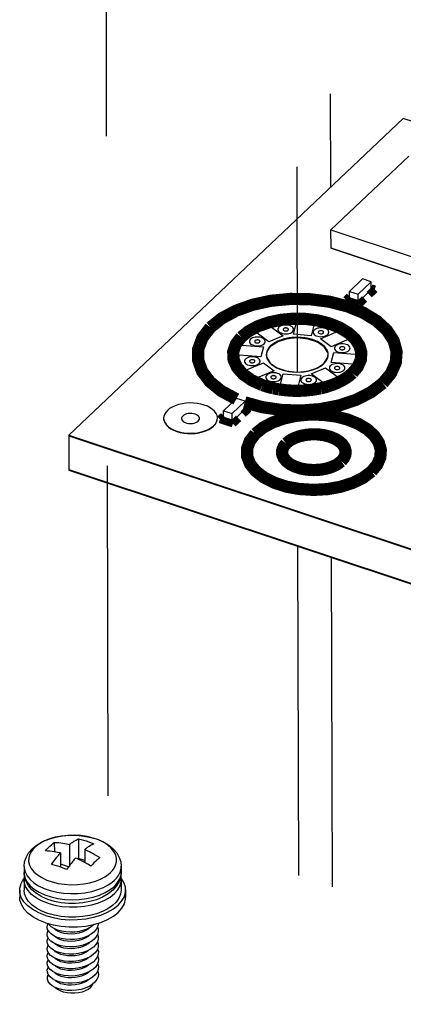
# Model space of a CAD drawing. Extents: x 0 to 1189, y 0 to 841.
# Tile 195 of 256: x 557.81 to 565.41, y 394.56 to 414.09. Entities that reach past the tile are written whole.
import ezdxf

# ---------------------------------------------------------------- set-up
doc = ezdxf.new("R2010")
doc.units = 0
doc.header["$LTSCALE"] = 65.395
doc.linetypes.add('DASHED', pattern=[0.2, 0.1, -0.1])
doc.layers.get('0').update_dxf_attribs({"linetype": 'CONTINUOUS'})
for name, color, linetype in [('02___PRT_ALL_AXES', 7, 'CONTINUOUS'), ('03_ALL_AXES', 7, 'CONTINUOUS'), ('09_ALL_ROUNDS', 7, 'CONTINUOUS'), ('20_ALL_FEATURES', 7, 'CONTINUOUS'), ('ECAD_CC0402', 7, 'CONTINUOUS'), ('ECAD_FIDBRD_40C120SM', 7, 'CONTINUOUS'), ('ECAD_FUSE_6D6_2SP_7D34W5D1', 7, 'CONTINUOUS')]:
    doc.layers.add(name, color=color, linetype=linetype)

msp = doc.modelspace()

# ---------------------------------------------------------------- linework, layer by layer
at = {"color": 7, "linetype": 'DASHED'}
for p, q in [((559.486, 431.398), (559.628, 365.876)), ((563.94, 425.699), (563.972, 410.766)), ((563.276, 424.249), (563.313, 407.101)), ((563.321, 403.657), (563.394, 369.845)), ((563.988, 403.435), (564.061, 369.917))]:
    msp.add_line(p, q, dxfattribs=at)
at = {"color": 4, "linetype": 'Continuous'}
for p, q in [((565.41, 412.129), (558.784, 405.849)), ((566.235, 411.855), (565.41, 412.129)), ((558.784, 405.849), (625.272, 383.728)), ((558.789, 405.843), (558.784, 405.837)), ((558.784, 405.837), (625.272, 383.716)), ((558.785, 405.166), (625.273, 383.045)), ((558.785, 405.154), (558.791, 405.16)), ((558.785, 405.154), (625.274, 383.033))]:
    msp.add_line(p, q, dxfattribs=at)
at = {"color": 3, "linetype": 'Continuous'}
for p, q in [((565.591, 409.022), (563.986, 409.556)), ((564.778, 408.731), (564.681, 408.639)), ((564.519, 408.485), (564.351, 408.541)), ((564.615, 408.577), (564.519, 408.485)), ((562.28, 406.363), (562.183, 406.272)), ((562.021, 406.118), (561.853, 406.174)), ((562.117, 406.209), (562.021, 406.118))]:
    msp.add_line(p, q, dxfattribs=at)
at = {"color": 7, "linetype": 'Continuous'}
for p, q in [((562.44, 407.933), (562.725, 408.053)), ((562.725, 408.053), (563.034, 407.821)), ((563.238, 407.85), (563.312, 408.138)), ((563.312, 408.138), (563.664, 408.109)), ((563.664, 408.109), (563.59, 407.822)), ((562.749, 407.701), (562.44, 407.933)), ((563.59, 407.822), (563.238, 407.85)), ((563.771, 407.762), (564.184, 407.936)), ((564.184, 407.936), (564.397, 407.776)), ((563.034, 407.821), (562.749, 407.701)), ((563.984, 407.602), (563.771, 407.762)), ((564.397, 407.776), (563.984, 407.602)), ((562.079, 407.442), (562.13, 407.64)), ((562.13, 407.64), (562.641, 407.599)), ((562.641, 407.599), (562.59, 407.401)), ((563.985, 407.289), (564.035, 407.487)), ((564.035, 407.487), (564.546, 407.446)), ((562.59, 407.401), (562.079, 407.442)), ((562.228, 407.112), (562.641, 407.286)), ((562.641, 407.286), (562.854, 407.126)), ((562.703, 407.409), (562.706, 407.393)), ((563.825, 407.255), (563.834, 407.263)), ((563.834, 407.263), (563.84, 407.269)), ((564.495, 407.248), (563.985, 407.289)), ((564.546, 407.446), (564.495, 407.248)), ((562.441, 406.952), (562.228, 407.112)), ((562.854, 407.126), (562.441, 406.952)), ((563.592, 407.067), (563.876, 407.187)), ((563.876, 407.187), (564.185, 406.955)), ((562.961, 406.779), (563.035, 407.066)), ((563.035, 407.066), (563.387, 407.038)), ((563.387, 407.038), (563.313, 406.751)), ((563.9, 406.835), (563.592, 407.067)), ((564.185, 406.955), (563.9, 406.835)), ((563.313, 406.751), (562.961, 406.779)), ((558.784, 405.849), (558.785, 405.154))]:
    msp.add_line(p, q, dxfattribs=at)
at = {"color": 2, "linetype": 'Continuous'}
for p, q in [((563.826, 407.257), (563.834, 407.264)), ((563.834, 407.264), (563.839, 407.269)), ((562.791, 407.263), (562.805, 407.25)), ((563.811, 407.245), (563.826, 407.257))]:
    msp.add_line(p, q, dxfattribs=at)
at = {"color": 7, "linetype": 'Continuous'}
for points, const_width in [([(564.851, 408.741), (564.777, 408.766)], 0.151), ([(565.009, 406.88), (565.172, 407.076), (565.266, 407.29), (565.282, 407.51), (565.223, 407.724), (565.088, 407.931), (564.883, 408.118), (564.621, 408.277), (564.303, 408.405), (563.946, 408.496), (563.571, 408.544), (563.179, 408.551), (562.793, 408.514), (562.433, 408.436), (562.101, 408.318), (561.817, 408.166), (561.593, 407.986)], 0.242), ([(564.35, 408.6), (564.277, 408.531)], 0.151), ([(564.739, 408.636), (564.851, 408.741)], 0.151), ([(564.277, 408.531), (564.537, 408.444)], 0.151), ([(564.537, 408.444), (564.649, 408.55)], 0.151), ([(564.407, 407.08), (564.512, 407.207), (564.573, 407.345), (564.583, 407.487), (564.545, 407.625), (564.458, 407.758), (564.325, 407.879), (564.156, 407.981), (563.951, 408.064), (563.721, 408.123), (563.479, 408.154), (563.227, 408.158), (562.977, 408.134), (562.745, 408.084), (562.531, 408.008), (562.348, 407.91), (562.203, 407.794)], 0.242), ([(561.593, 407.986), (561.434, 407.78), (561.351, 407.56), (561.349, 407.336), (561.428, 407.113), (561.584, 406.907), (561.811, 406.722), (562.105, 406.565)], 0.242), ([(562.203, 407.794), (562.096, 407.654), (562.044, 407.502), (562.051, 407.347), (562.117, 407.197), (562.238, 407.059), (562.41, 406.938), (562.624, 406.841)], 0.242), ([(563.919, 406.816), (564.014, 406.848), (564.108, 406.886), (564.194, 406.929), (564.271, 406.975), (564.343, 407.025), (564.407, 407.08)], 0.242), ([(562.272, 406.5), (562.617, 406.405), (562.996, 406.349), (563.387, 406.336), (563.775, 406.366), (564.145, 406.439), (564.482, 406.552), (564.773, 406.7), (565.009, 406.88)], 0.242), ([(562.624, 406.841), (562.635, 406.837), (562.65, 406.832), (562.666, 406.827), (562.681, 406.822), (562.693, 406.818), (562.71, 406.813)], 0.242), ([(562.71, 406.813), (562.73, 406.807), (562.75, 406.801), (562.77, 406.796), (562.794, 406.79), (562.814, 406.785), (562.837, 406.779)], 0.242), ([(562.837, 406.779), (562.854, 406.776), (562.875, 406.771), (562.891, 406.768), (562.912, 406.764), (562.929, 406.761), (562.951, 406.757)], 0.242), ([(562.951, 406.757), (563.085, 406.74), (563.226, 406.73), (563.363, 406.729), (563.505, 406.737), (563.64, 406.753), (563.777, 406.778)], 0.242), ([(563.777, 406.778), (563.797, 406.783), (563.822, 406.789), (563.846, 406.795), (563.87, 406.802), (563.894, 406.808), (563.919, 406.816)], 0.242), ([(561.853, 406.232), (561.78, 406.163)], 0.151), ([(562.241, 406.268), (562.353, 406.374)], 0.151), ([(562.353, 406.374), (562.28, 406.398)], 0.151), ([(564.786, 405.131), (564.896, 405.264), (564.959, 405.408), (564.97, 405.556), (564.93, 405.7), (564.839, 405.84), (564.701, 405.966), (564.524, 406.073), (564.31, 406.16), (564.069, 406.221), (563.816, 406.253), (563.552, 406.258), (563.292, 406.233), (563.049, 406.18), (562.826, 406.101), (562.634, 405.998), (562.483, 405.877)], 0.242), ([(561.78, 406.163), (562.039, 406.077)], 0.151), ([(562.039, 406.077), (562.151, 406.182)], 0.151), ([(562.483, 405.877), (562.374, 405.735), (562.318, 405.582), (562.32, 405.428), (562.379, 405.276), (562.491, 405.136), (562.654, 405.009), (562.857, 404.907), (563.098, 404.828), (563.357, 404.781), (563.634, 404.764), (563.91, 404.779), (564.171, 404.826), (564.413, 404.903), (564.619, 405.005), (564.786, 405.131)], 0.242), ([(564.185, 405.331), (564.237, 405.394), (564.267, 405.462), (564.272, 405.533), (564.253, 405.601), (564.21, 405.667), (564.144, 405.727), (564.061, 405.778), (563.959, 405.819), (563.845, 405.848), (563.725, 405.864), (563.6, 405.866), (563.476, 405.854), (563.361, 405.829), (563.255, 405.791), (563.164, 405.742), (563.092, 405.685)], 0.242), ([(563.092, 405.685), (563.041, 405.618), (563.014, 405.545), (563.015, 405.472), (563.043, 405.4), (563.096, 405.333), (563.174, 405.273), (563.27, 405.225), (563.384, 405.187), (563.507, 405.165), (563.638, 405.157), (563.769, 405.164), (563.893, 405.186), (564.008, 405.223), (564.105, 405.271), (564.185, 405.331)], 0.242)]:
    msp.add_lwpolyline(points, dxfattribs=dict(at, const_width=const_width))
at = {"color": 3, "linetype": 'Continuous'}
for points in [[(562.95, 407.988), (562.937, 407.971), (562.931, 407.954), (562.931, 407.936), (562.938, 407.918), (562.951, 407.901), (562.97, 407.887), (562.994, 407.875), (563.022, 407.865), (563.052, 407.86), (563.085, 407.858), (563.117, 407.86), (563.148, 407.865), (563.176, 407.874), (563.2, 407.886), (563.219, 407.901)], [(563.219, 407.901), (563.232, 407.916), (563.24, 407.933), (563.241, 407.951), (563.236, 407.967), (563.226, 407.984), (563.209, 407.998), (563.189, 408.011), (563.164, 408.021), (563.136, 408.028), (563.106, 408.032), (563.075, 408.033), (563.045, 408.03), (563.016, 408.023), (562.99, 408.014), (562.968, 408.002), (562.95, 407.988)], [(563.647, 407.932), (563.634, 407.916), (563.628, 407.898), (563.628, 407.88), (563.635, 407.862), (563.648, 407.846), (563.667, 407.831), (563.691, 407.819), (563.719, 407.81), (563.749, 407.804), (563.782, 407.802), (563.814, 407.804), (563.845, 407.809), (563.873, 407.818), (563.897, 407.83), (563.916, 407.845)], [(563.916, 407.845), (563.929, 407.861), (563.937, 407.878), (563.938, 407.895), (563.933, 407.912), (563.923, 407.928), (563.906, 407.943), (563.886, 407.955), (563.861, 407.965), (563.833, 407.973), (563.803, 407.976), (563.772, 407.977), (563.742, 407.974), (563.713, 407.968), (563.687, 407.959), (563.665, 407.947), (563.647, 407.932)], [(562.386, 407.75), (562.373, 407.733), (562.367, 407.716), (562.367, 407.698), (562.374, 407.68), (562.387, 407.663), (562.406, 407.649), (562.43, 407.637), (562.458, 407.627), (562.488, 407.622), (562.521, 407.62), (562.553, 407.622), (562.584, 407.627), (562.612, 407.636), (562.636, 407.648), (562.655, 407.663)], [(562.655, 407.663), (562.668, 407.678), (562.676, 407.695), (562.677, 407.713), (562.672, 407.729), (562.662, 407.746), (562.645, 407.76), (562.625, 407.773), (562.6, 407.783), (562.572, 407.79), (562.542, 407.794), (562.511, 407.795), (562.481, 407.792), (562.452, 407.786), (562.426, 407.776), (562.404, 407.764), (562.386, 407.75)], [(564.338, 407.529), (564.351, 407.544), (564.358, 407.561), (564.36, 407.578), (564.355, 407.595), (564.344, 407.611), (564.328, 407.626), (564.308, 407.639), (564.282, 407.649), (564.254, 407.656), (564.225, 407.66), (564.194, 407.66), (564.163, 407.657), (564.135, 407.651), (564.109, 407.642), (564.086, 407.63), (564.069, 407.616)], [(564.069, 407.616), (564.056, 407.599), (564.05, 407.581), (564.05, 407.563), (564.057, 407.545), (564.07, 407.529), (564.089, 407.514), (564.113, 407.502), (564.141, 407.493), (564.171, 407.488), (564.203, 407.486), (564.236, 407.487), (564.266, 407.493), (564.295, 407.502), (564.319, 407.514), (564.338, 407.529)], [(562.285, 407.358), (562.273, 407.341), (562.266, 407.323), (562.266, 407.305), (562.273, 407.288), (562.286, 407.271), (562.305, 407.256), (562.329, 407.244), (562.357, 407.235), (562.388, 407.23), (562.42, 407.228), (562.452, 407.23), (562.483, 407.235), (562.511, 407.244), (562.535, 407.256), (562.555, 407.271)], [(562.555, 407.271), (562.568, 407.286), (562.575, 407.303), (562.576, 407.32), (562.572, 407.337), (562.561, 407.354), (562.545, 407.368), (562.524, 407.381), (562.499, 407.391), (562.471, 407.398), (562.441, 407.402), (562.41, 407.402), (562.38, 407.4), (562.352, 407.393), (562.325, 407.384), (562.303, 407.372), (562.285, 407.358)], [(564.237, 407.136), (564.25, 407.152), (564.258, 407.169), (564.259, 407.186), (564.254, 407.203), (564.244, 407.219), (564.227, 407.234), (564.207, 407.247), (564.182, 407.257), (564.154, 407.264), (564.124, 407.268), (564.093, 407.268), (564.063, 407.265), (564.034, 407.259), (564.008, 407.25), (563.986, 407.238), (563.968, 407.224)], [(562.976, 406.954), (562.989, 406.97), (562.997, 406.987), (562.998, 407.004), (562.993, 407.021), (562.983, 407.037), (562.966, 407.052), (562.946, 407.064), (562.921, 407.074), (562.893, 407.082), (562.863, 407.085), (562.832, 407.086), (562.802, 407.083), (562.773, 407.077), (562.747, 407.068), (562.725, 407.056), (562.707, 407.041)], [(563.968, 407.224), (563.955, 407.207), (563.949, 407.189), (563.949, 407.171), (563.956, 407.153), (563.969, 407.137), (563.988, 407.122), (564.012, 407.11), (564.04, 407.101), (564.07, 407.095), (564.103, 407.093), (564.135, 407.095), (564.165, 407.101), (564.194, 407.11), (564.218, 407.122), (564.237, 407.136)], [(562.707, 407.041), (562.694, 407.025), (562.688, 407.007), (562.688, 406.989), (562.695, 406.971), (562.708, 406.955), (562.727, 406.94), (562.751, 406.928), (562.779, 406.919), (562.809, 406.913), (562.842, 406.911), (562.874, 406.913), (562.904, 406.918), (562.933, 406.927), (562.957, 406.939), (562.976, 406.954)], [(563.404, 406.986), (563.391, 406.969), (563.385, 406.951), (563.385, 406.933), (563.392, 406.915), (563.405, 406.899), (563.424, 406.884), (563.448, 406.872), (563.476, 406.863), (563.506, 406.858), (563.539, 406.856), (563.571, 406.857), (563.601, 406.863), (563.63, 406.872), (563.654, 406.884), (563.673, 406.899)], [(563.673, 406.899), (563.686, 406.914), (563.694, 406.931), (563.695, 406.948), (563.69, 406.965), (563.68, 406.981), (563.663, 406.996), (563.643, 407.009), (563.618, 407.019), (563.59, 407.026), (563.56, 407.03), (563.529, 407.03), (563.499, 407.027), (563.47, 407.021), (563.444, 407.012), (563.422, 407), (563.404, 406.986)], [(561.043, 406.228), (561.028, 406.209), (561.021, 406.189), (561.021, 406.168), (561.029, 406.148), (561.044, 406.129), (561.066, 406.112), (561.093, 406.099), (561.125, 406.088), (561.16, 406.082), (561.197, 406.08), (561.234, 406.082), (561.268, 406.088), (561.301, 406.098), (561.328, 406.112), (561.351, 406.129)], [(561.351, 406.129), (561.365, 406.146), (561.374, 406.166), (561.375, 406.185), (561.37, 406.205), (561.358, 406.223), (561.339, 406.24), (561.316, 406.255), (561.287, 406.266), (561.255, 406.274), (561.221, 406.279), (561.186, 406.279), (561.151, 406.276), (561.119, 406.269), (561.089, 406.258), (561.063, 406.245), (561.043, 406.228)]]:
    msp.add_lwpolyline(points, dxfattribs=at)
at = {"color": 7, "linetype": 'Continuous'}
for points in [[(563.039, 407.96), (563.035, 407.954), (563.033, 407.948), (563.033, 407.942), (563.035, 407.936), (563.04, 407.93), (563.046, 407.925), (563.054, 407.921), (563.064, 407.918), (563.074, 407.916), (563.085, 407.915), (563.096, 407.916), (563.107, 407.918), (563.117, 407.921), (563.125, 407.925), (563.132, 407.93)], [(563.132, 407.93), (563.136, 407.935), (563.138, 407.941), (563.139, 407.947), (563.137, 407.953), (563.134, 407.958), (563.128, 407.963), (563.121, 407.968), (563.112, 407.971), (563.103, 407.974), (563.093, 407.975), (563.082, 407.975), (563.072, 407.974), (563.062, 407.972), (563.053, 407.969), (563.045, 407.965), (563.039, 407.96)], [(563.736, 407.904), (563.732, 407.899), (563.73, 407.892), (563.73, 407.886), (563.732, 407.88), (563.737, 407.875), (563.743, 407.869), (563.751, 407.865), (563.761, 407.862), (563.771, 407.86), (563.782, 407.86), (563.793, 407.86), (563.804, 407.862), (563.814, 407.865), (563.822, 407.869), (563.829, 407.874)], [(563.829, 407.874), (563.833, 407.88), (563.835, 407.885), (563.836, 407.891), (563.834, 407.897), (563.831, 407.903), (563.825, 407.908), (563.818, 407.912), (563.809, 407.916), (563.8, 407.918), (563.79, 407.919), (563.779, 407.92), (563.769, 407.919), (563.759, 407.916), (563.75, 407.913), (563.742, 407.909), (563.736, 407.904)], [(562.475, 407.722), (562.471, 407.716), (562.469, 407.71), (562.469, 407.704), (562.471, 407.698), (562.475, 407.692), (562.482, 407.687), (562.49, 407.683), (562.5, 407.68), (562.51, 407.678), (562.521, 407.677), (562.532, 407.678), (562.543, 407.68), (562.553, 407.683), (562.561, 407.687), (562.567, 407.692)], [(562.567, 407.692), (562.572, 407.697), (562.574, 407.703), (562.575, 407.709), (562.573, 407.715), (562.57, 407.72), (562.564, 407.726), (562.557, 407.73), (562.548, 407.733), (562.539, 407.736), (562.529, 407.737), (562.518, 407.737), (562.508, 407.736), (562.498, 407.734), (562.489, 407.731), (562.481, 407.727), (562.475, 407.722)], [(563.904, 407.536), (563.862, 407.599), (563.798, 407.656), (563.714, 407.705), (563.617, 407.744), (563.507, 407.772), (563.389, 407.787), (563.269, 407.788), (563.149, 407.776), (563.037, 407.752), (562.936, 407.716), (562.848, 407.668), (562.778, 407.613)], [(563.896, 407.54), (563.844, 407.606), (563.769, 407.664), (563.673, 407.712), (563.56, 407.749), (563.438, 407.77), (563.311, 407.778), (563.181, 407.769), (563.059, 407.746), (562.949, 407.71), (562.854, 407.661), (562.778, 407.601)], [(562.778, 407.613), (562.749, 407.579), (562.726, 407.544), (562.71, 407.507), (562.701, 407.47), (562.7, 407.431), (562.703, 407.413)], [(563.911, 407.52), (563.91, 407.523), (563.909, 407.525), (563.908, 407.527), (563.907, 407.531), (563.906, 407.533), (563.904, 407.536)], [(563.926, 407.439), (563.926, 407.453), (563.925, 407.466), (563.923, 407.479), (563.92, 407.493), (563.916, 407.506), (563.911, 407.52)], [(564.158, 407.588), (564.154, 407.582), (564.151, 407.576), (564.151, 407.57), (564.154, 407.564), (564.158, 407.558), (564.165, 407.553), (564.173, 407.549), (564.183, 407.546), (564.193, 407.544), (564.204, 407.543), (564.215, 407.544), (564.226, 407.546), (564.235, 407.549), (564.244, 407.553), (564.25, 407.558)], [(564.25, 407.558), (564.255, 407.563), (564.257, 407.569), (564.258, 407.575), (564.256, 407.581), (564.252, 407.586), (564.247, 407.591), (564.24, 407.596), (564.231, 407.599), (564.221, 407.602), (564.211, 407.603), (564.201, 407.603), (564.19, 407.602), (564.181, 407.6), (564.172, 407.597), (564.164, 407.593), (564.158, 407.588)], [(562.374, 407.33), (562.37, 407.324), (562.368, 407.318), (562.368, 407.312), (562.37, 407.306), (562.375, 407.3), (562.381, 407.295), (562.389, 407.291), (562.399, 407.288), (562.409, 407.286), (562.421, 407.285), (562.432, 407.286), (562.442, 407.288), (562.452, 407.291), (562.46, 407.295), (562.467, 407.3)], [(562.467, 407.3), (562.471, 407.305), (562.474, 407.311), (562.474, 407.317), (562.473, 407.323), (562.469, 407.328), (562.463, 407.333), (562.456, 407.338), (562.448, 407.341), (562.438, 407.344), (562.428, 407.345), (562.417, 407.345), (562.407, 407.344), (562.397, 407.342), (562.388, 407.339), (562.38, 407.335), (562.374, 407.33)], [(562.706, 407.393), (562.707, 407.388), (562.709, 407.383), (562.71, 407.379), (562.712, 407.374), (562.714, 407.369), (562.716, 407.364)], [(562.716, 407.364), (562.721, 407.352), (562.727, 407.341), (562.734, 407.329), (562.741, 407.318), (562.749, 407.307), (562.758, 407.296)], [(562.758, 407.296), (562.764, 407.289), (562.769, 407.283), (562.776, 407.277), (562.783, 407.269), (562.79, 407.263), (562.798, 407.256)], [(563.84, 407.269), (563.843, 407.272), (563.847, 407.276), (563.852, 407.28), (563.856, 407.284), (563.86, 407.289), (563.863, 407.293)], [(563.863, 407.293), (563.871, 407.303), (563.879, 407.313), (563.886, 407.323), (563.893, 407.333), (563.899, 407.343), (563.904, 407.354)], [(563.904, 407.354), (563.907, 407.359), (563.909, 407.365), (563.912, 407.37), (563.914, 407.376), (563.916, 407.382), (563.918, 407.388)], [(563.918, 407.388), (563.92, 407.396), (563.922, 407.405), (563.923, 407.413), (563.925, 407.422), (563.925, 407.43), (563.926, 407.439)], [(562.798, 407.256), (562.8, 407.254), (562.802, 407.252), (562.805, 407.25), (562.808, 407.247), (562.811, 407.245), (562.814, 407.243)], [(562.814, 407.243), (562.904, 407.186), (563.015, 407.142), (563.141, 407.113), (563.276, 407.1), (563.413, 407.104), (563.542, 407.125), (563.664, 407.162)], [(563.664, 407.162), (563.695, 407.175), (563.724, 407.189), (563.752, 407.204), (563.778, 407.22), (563.802, 407.237), (563.825, 407.255)], [(564.057, 407.196), (564.053, 407.19), (564.051, 407.184), (564.051, 407.178), (564.053, 407.172), (564.057, 407.166), (564.064, 407.161), (564.072, 407.157), (564.082, 407.154), (564.092, 407.152), (564.103, 407.151), (564.114, 407.152), (564.125, 407.153), (564.135, 407.157), (564.143, 407.161), (564.149, 407.166)], [(564.149, 407.166), (564.154, 407.171), (564.156, 407.177), (564.157, 407.183), (564.155, 407.189), (564.152, 407.194), (564.146, 407.199), (564.139, 407.203), (564.13, 407.207), (564.121, 407.209), (564.111, 407.211), (564.1, 407.211), (564.09, 407.21), (564.08, 407.208), (564.071, 407.205), (564.063, 407.2), (564.057, 407.196)], [(562.796, 407.013), (562.792, 407.008), (562.789, 407.001), (562.79, 406.995), (562.792, 406.989), (562.796, 406.984), (562.803, 406.979), (562.811, 406.974), (562.821, 406.971), (562.831, 406.969), (562.842, 406.969), (562.853, 406.969), (562.864, 406.971), (562.873, 406.974), (562.882, 406.978), (562.888, 406.983)], [(562.888, 406.983), (562.893, 406.989), (562.895, 406.994), (562.896, 407), (562.894, 407.006), (562.891, 407.012), (562.885, 407.017), (562.878, 407.021), (562.869, 407.025), (562.86, 407.027), (562.85, 407.028), (562.839, 407.029), (562.829, 407.028), (562.819, 407.025), (562.81, 407.022), (562.802, 407.018), (562.796, 407.013)], [(563.493, 406.958), (563.489, 406.952), (563.486, 406.946), (563.487, 406.94), (563.489, 406.934), (563.493, 406.928), (563.5, 406.923), (563.508, 406.919), (563.518, 406.916), (563.528, 406.914), (563.539, 406.913), (563.55, 406.914), (563.561, 406.916), (563.57, 406.919), (563.579, 406.923), (563.585, 406.928)], [(563.585, 406.928), (563.59, 406.933), (563.592, 406.939), (563.593, 406.945), (563.591, 406.951), (563.588, 406.956), (563.582, 406.961), (563.575, 406.966), (563.566, 406.969), (563.557, 406.971), (563.547, 406.973), (563.536, 406.973), (563.526, 406.972), (563.516, 406.97), (563.507, 406.967), (563.499, 406.963), (563.493, 406.958)], [(564.817, 405.121), (564.93, 405.257), (564.995, 405.402), (565.007, 405.552), (564.967, 405.703), (564.876, 405.844), (564.738, 405.972), (564.559, 406.083), (564.341, 406.173), (564.099, 406.237), (563.84, 406.272), (563.574, 406.279), (563.305, 406.256), (563.054, 406.205), (562.826, 406.127), (562.628, 406.026), (562.467, 405.903)], [(562.467, 405.903), (562.354, 405.767), (562.29, 405.621), (562.277, 405.471), (562.318, 405.32), (562.408, 405.179), (562.546, 405.051), (562.725, 404.94), (562.944, 404.85), (563.185, 404.786), (563.444, 404.751), (563.711, 404.744), (563.979, 404.767), (564.23, 404.819), (564.459, 404.896), (564.656, 404.998), (564.817, 405.121)], [(564.177, 405.334), (564.229, 405.396), (564.258, 405.462), (564.264, 405.53), (564.245, 405.599), (564.204, 405.663), (564.141, 405.721), (564.06, 405.772), (563.96, 405.813), (563.85, 405.842), (563.732, 405.858), (563.611, 405.861), (563.489, 405.851), (563.375, 405.827), (563.27, 405.792), (563.181, 405.746), (563.107, 405.69)], [(564.12, 405.353), (564.166, 405.408), (564.192, 405.468), (564.197, 405.53), (564.18, 405.591), (564.142, 405.649), (564.084, 405.701), (564.011, 405.746), (563.921, 405.782), (563.821, 405.808), (563.715, 405.821), (563.605, 405.823), (563.496, 405.813), (563.395, 405.791), (563.301, 405.758), (563.221, 405.715), (563.158, 405.664)], [(563.107, 405.69), (563.056, 405.628), (563.026, 405.561), (563.021, 405.493), (563.039, 405.424), (563.08, 405.36), (563.143, 405.302), (563.225, 405.251), (563.324, 405.21), (563.434, 405.181), (563.552, 405.165), (563.673, 405.162), (563.796, 405.173), (563.91, 405.196), (564.014, 405.231), (564.104, 405.278), (564.177, 405.334)], [(563.158, 405.664), (563.113, 405.605), (563.089, 405.541), (563.09, 405.477), (563.114, 405.413), (563.161, 405.355), (563.23, 405.302), (563.314, 405.259), (563.415, 405.226), (563.523, 405.206), (563.639, 405.199), (563.754, 405.206), (563.863, 405.225), (563.964, 405.257), (564.05, 405.3), (564.12, 405.353)]]:
    msp.add_lwpolyline(points, dxfattribs=at)
at = {"color": 2, "linetype": 'Continuous'}
for points in [[(563.905, 407.533), (563.858, 407.602), (563.787, 407.663), (563.694, 407.714), (563.584, 407.753), (563.462, 407.778), (563.333, 407.788), (563.203, 407.783), (563.079, 407.762), (562.964, 407.727), (562.866, 407.679), (562.786, 407.619)], [(563.898, 407.536), (563.848, 407.601), (563.774, 407.66), (563.681, 407.708), (563.571, 407.745), (563.45, 407.769), (563.323, 407.777), (563.195, 407.77), (563.073, 407.749), (562.961, 407.714), (562.864, 407.667), (562.786, 407.608)], [(562.786, 407.619), (562.759, 407.591), (562.736, 407.56), (562.719, 407.529), (562.707, 407.496), (562.701, 407.462), (562.701, 407.429)], [(563.925, 407.433), (563.925, 407.449), (563.924, 407.466), (563.921, 407.483), (563.918, 407.499), (563.912, 407.516), (563.905, 407.533)], [(562.701, 407.429), (562.701, 407.425), (562.701, 407.421), (562.702, 407.417), (562.703, 407.413), (562.703, 407.409), (562.704, 407.404)], [(562.704, 407.404), (562.705, 407.402), (562.705, 407.399), (562.706, 407.397), (562.706, 407.395), (562.707, 407.391), (562.708, 407.388)], [(562.708, 407.388), (562.709, 407.384), (562.711, 407.379), (562.713, 407.374), (562.714, 407.37), (562.716, 407.365), (562.719, 407.359)], [(562.719, 407.359), (562.723, 407.35), (562.729, 407.339), (562.734, 407.33), (562.741, 407.32), (562.748, 407.31), (562.755, 407.3)], [(562.755, 407.3), (562.76, 407.295), (562.765, 407.289), (562.771, 407.282), (562.777, 407.276), (562.784, 407.27), (562.791, 407.263)], [(563.839, 407.269), (563.844, 407.273), (563.849, 407.278), (563.853, 407.283), (563.858, 407.288), (563.862, 407.292), (563.867, 407.298)], [(563.867, 407.298), (563.873, 407.306), (563.88, 407.315), (563.885, 407.322), (563.891, 407.332), (563.896, 407.339), (563.901, 407.349)], [(563.901, 407.349), (563.903, 407.354), (563.906, 407.359), (563.908, 407.364), (563.91, 407.369), (563.912, 407.375), (563.914, 407.381)], [(563.914, 407.381), (563.915, 407.383), (563.916, 407.385), (563.917, 407.388), (563.917, 407.39), (563.918, 407.393), (563.919, 407.396)], [(563.919, 407.396), (563.92, 407.402), (563.922, 407.408), (563.923, 407.414), (563.924, 407.42), (563.924, 407.427), (563.925, 407.433)], [(562.805, 407.25), (562.82, 407.239), (562.837, 407.226), (562.854, 407.215), (562.873, 407.204), (562.892, 407.193), (562.913, 407.183)], [(562.913, 407.183), (562.939, 407.171), (562.969, 407.159), (562.997, 407.148), (563.029, 407.138), (563.062, 407.13), (563.095, 407.122)], [(563.095, 407.122), (563.163, 407.11), (563.232, 407.103), (563.304, 407.1), (563.375, 407.102), (563.444, 407.108), (563.514, 407.119)], [(563.514, 407.119), (563.54, 407.125), (563.566, 407.131), (563.593, 407.138), (563.617, 407.146), (563.641, 407.154), (563.666, 407.163)], [(563.666, 407.163), (563.672, 407.166), (563.677, 407.168), (563.682, 407.17), (563.689, 407.173), (563.694, 407.175), (563.7, 407.178)], [(563.7, 407.178), (563.719, 407.187), (563.74, 407.198), (563.759, 407.209), (563.776, 407.22), (563.794, 407.232), (563.811, 407.245)]]:
    msp.add_lwpolyline(points, dxfattribs=at)
at = {"layer": '02___PRT_ALL_AXES', "color": 7, "linetype": 'Continuous'}
for p, q in [((563.925, 407.446), (563.917, 407.501)), ((562.7, 407.443), (562.708, 407.388)), ((562.708, 407.388), (562.778, 407.275)), ((562.778, 407.275), (562.913, 407.183)), ((563.7, 407.178), (563.839, 407.269)), ((563.839, 407.269), (563.914, 407.381)), ((563.914, 407.381), (563.925, 407.446)), ((562.913, 407.183), (563.096, 407.122)), ((563.096, 407.122), (563.305, 407.1)), ((563.305, 407.1), (563.515, 407.119)), ((563.515, 407.119), (563.7, 407.178))]:
    msp.add_line(p, q, dxfattribs=at)
for points in [[(563.917, 407.501), (563.847, 407.613), (563.712, 407.706), (563.529, 407.767), (563.32, 407.789), (563.11, 407.769), (562.925, 407.71), (562.786, 407.619)], [(563.917, 407.489), (563.847, 407.602), (563.712, 407.694), (563.529, 407.755), (563.32, 407.777), (563.11, 407.757), (562.925, 407.699), (562.786, 407.608)], [(562.786, 407.619), (562.711, 407.507), (562.7, 407.443)]]:
    msp.add_lwpolyline(points, dxfattribs=at)
at = {"layer": '03_ALL_AXES', "color": 7, "linetype": 'Continuous'}
for p, q in [((557.898, 397.297), (557.899, 397.177)), ((559.823, 397.301), (559.824, 397.181))]:
    msp.add_line(p, q, dxfattribs=at)
at = {"layer": '09_ALL_ROUNDS', "color": 7, "linetype": 'Continuous'}
for p, q in [((558.894, 397.916), (558.765, 397.913)), ((559.022, 397.908), (558.894, 397.916)), ((559.146, 397.89), (559.022, 397.908)), ((559.265, 397.861), (559.146, 397.89)), ((557.908, 397.088), (557.899, 397.177)), ((557.899, 397.177), (557.9, 397.144)), ((559.564, 397.137), (559.611, 397.176)), ((559.611, 397.176), (559.648, 397.215)), ((559.648, 397.215), (559.684, 397.265)), ((559.824, 397.181), (559.814, 397.09)), ((559.823, 397.301), (559.823, 397.301)), ((557.937, 397), (557.908, 397.088)), ((559.637, 396.98), (559.688, 397.024)), ((559.268, 396.689), (559.393, 396.729)), ((559.393, 396.729), (559.507, 396.778)), ((558.5, 396.604), (558.37, 396.643)), ((558.636, 396.577), (558.5, 396.604)), ((559.332, 396.637), (559.2, 396.599)), ((559.456, 396.689), (559.332, 396.637))]:
    msp.add_line(p, q, dxfattribs=at)
for points in [[(558.063, 397.651), (558.156, 397.726), (558.266, 397.789), (558.39, 397.841), (558.522, 397.879), (558.66, 397.904), (558.802, 397.916), (558.945, 397.915), (559.085, 397.901), (559.222, 397.874), (559.352, 397.835), (559.472, 397.783), (559.578, 397.719), (559.667, 397.645), (559.736, 397.564), (559.785, 397.478), (559.814, 397.39), (559.823, 397.301)], [(558.765, 397.913), (558.639, 397.9), (558.517, 397.876), (558.405, 397.843), (558.306, 397.804), (558.222, 397.759), (558.157, 397.714), (558.11, 397.675)], [(559.684, 397.265), (559.713, 397.322), (559.73, 397.386), (559.732, 397.455), (559.715, 397.526), (559.68, 397.596), (559.627, 397.662), (559.557, 397.722), (559.472, 397.776), (559.374, 397.823), (559.265, 397.861)], [(557.898, 397.297), (557.908, 397.388), (557.938, 397.478), (557.989, 397.567), (558.063, 397.651)], [(558.11, 397.675), (558.073, 397.636), (558.037, 397.587), (558.008, 397.529), (557.991, 397.465), (557.989, 397.396), (558.006, 397.325)], [(558.006, 397.325), (558.041, 397.255), (558.094, 397.19)], [(557.898, 397.297), (557.9, 397.267), (557.918, 397.188), (557.957, 397.111), (558.016, 397.039)], [(557.9, 397.144), (557.92, 397.064), (557.961, 396.986), (558.021, 396.913), (558.101, 396.845), (558.198, 396.786)], [(558.094, 397.19), (558.164, 397.129), (558.249, 397.075), (558.347, 397.028), (558.456, 396.99), (558.575, 396.962), (558.699, 396.943), (558.827, 396.935), (558.956, 396.938), (559.082, 396.951), (559.204, 396.975), (559.316, 397.008), (559.415, 397.047), (559.499, 397.092), (559.564, 397.137)], [(559.688, 397.024), (559.729, 397.067), (559.769, 397.121), (559.801, 397.185), (559.82, 397.256), (559.823, 397.301)], [(559.688, 396.903), (559.753, 396.976), (559.797, 397.053), (559.82, 397.133), (559.824, 397.181)], [(558.37, 396.643), (558.25, 396.695), (558.144, 396.759), (558.055, 396.833), (557.985, 396.914), (557.937, 397)], [(558.016, 397.039), (558.092, 396.972), (558.186, 396.912), (558.294, 396.861), (558.415, 396.819), (558.545, 396.787), (558.683, 396.767), (558.824, 396.758), (558.966, 396.761), (559.105, 396.776), (559.24, 396.802), (559.363, 396.838), (559.472, 396.882), (559.565, 396.931), (559.637, 396.98)], [(559.814, 397.09), (559.784, 396.999), (559.733, 396.911), (559.658, 396.826)], [(558.198, 396.786), (558.309, 396.735), (558.433, 396.693), (558.566, 396.663), (558.706, 396.644), (558.849, 396.638), (558.992, 396.643), (559.133, 396.66), (559.268, 396.689)], [(559.658, 396.826), (559.566, 396.752), (559.456, 396.689)], [(559.507, 396.778), (559.606, 396.837), (559.688, 396.903)], [(559.2, 396.599), (559.062, 396.574), (558.92, 396.562), (558.777, 396.563), (558.636, 396.577)]]:
    msp.add_lwpolyline(points, dxfattribs=at)
at = {"layer": '20_ALL_FEATURES', "color": 7, "linetype": 'Continuous'}
for p, q in [((558.498, 397.775), (558.499, 397.588)), ((558.799, 397.733), (558.8, 397.316)), ((558.978, 397.845), (558.979, 397.454)), ((558.62, 397.564), (558.621, 397.284)), ((559.1, 397.633), (559.101, 397.377)), ((558.781, 397.291), (558.621, 397.344)), ((558.979, 397.454), (558.968, 397.443)), ((559.1, 397.414), (558.979, 397.454)), ((557.899, 397.032), (557.899, 396.829)), ((559.824, 397.036), (559.824, 396.834)), ((557.812, 396.829), (557.812, 396.684)), ((559.912, 396.834), (559.912, 396.689)), ((558.326, 396.178), (558.473, 396.138)), ((559.121, 396.115), (559.277, 396.145)), ((558.393, 395.999), (558.366, 396.044)), ((559.283, 395.996), (559.225, 395.953)), ((559.327, 396.045), (559.283, 395.996)), ((559.356, 396.098), (559.327, 396.045)), ((559.356, 396.097), (559.368, 396.059)), ((559.368, 396.059), (559.37, 396.004)), ((558.365, 395.857), (558.378, 395.88)), ((559.278, 395.848), (559.219, 395.804)), ((559.321, 395.747), (559.274, 395.699)), ((559.324, 395.896), (559.278, 395.848)), ((559.27, 395.55), (559.209, 395.508)), ((559.274, 395.699), (559.214, 395.656)), ((559.318, 395.598), (559.27, 395.55)), ((559.351, 395.65), (559.318, 395.598)), ((559.369, 395.705), (559.351, 395.65)), ((558.534, 395.322), (558.47, 395.354)), ((559.209, 395.508), (559.136, 395.473)), ((559.265, 395.402), (559.203, 395.36)), ((559.315, 395.449), (559.265, 395.402)), ((559.368, 395.406), (559.347, 395.352)), ((558.526, 395.315), (558.501, 395.339)), ((558.573, 395.286), (558.526, 395.315)), ((558.608, 395.296), (558.534, 395.322)), ((559.311, 395.3), (559.261, 395.253)), ((559.347, 395.352), (559.311, 395.3)), ((559.308, 395.151), (559.256, 395.105)), ((558.517, 394.896), (558.457, 394.93))]:
    msp.add_line(p, q, dxfattribs=at)
for points in [[(558.32, 397.606), (558.349, 397.638), (558.379, 397.669), (558.409, 397.698)], [(558.409, 397.698), (558.439, 397.726), (558.469, 397.751), (558.498, 397.775)], [(558.498, 397.775), (558.544, 397.773), (558.588, 397.769), (558.63, 397.765), (558.67, 397.759), (558.707, 397.753), (558.741, 397.746), (558.772, 397.74), (558.799, 397.733)], [(558.799, 397.733), (558.813, 397.744), (558.827, 397.755), (558.841, 397.765), (558.855, 397.775), (558.87, 397.785), (558.887, 397.796), (558.906, 397.807), (558.928, 397.82), (558.952, 397.832), (558.978, 397.845)], [(558.978, 397.845), (559.028, 397.832), (559.078, 397.818), (559.128, 397.802), (559.179, 397.785), (559.229, 397.765), (559.279, 397.745)], [(559.279, 397.745), (559.253, 397.732), (559.228, 397.719), (559.207, 397.707), (559.188, 397.696), (559.171, 397.685), (559.156, 397.674), (559.141, 397.665), (559.128, 397.655), (559.114, 397.644), (559.1, 397.633)], [(558.62, 397.564), (558.593, 397.57), (558.562, 397.577), (558.528, 397.583), (558.491, 397.589), (558.452, 397.595), (558.41, 397.6), (558.366, 397.603), (558.32, 397.606)], [(558.442, 397.336), (558.468, 397.374), (558.492, 397.407), (558.514, 397.435), (558.533, 397.46), (558.549, 397.481), (558.565, 397.5), (558.579, 397.517), (558.593, 397.533), (558.606, 397.548), (558.62, 397.564)], [(559.1, 397.633), (559.127, 397.621), (559.158, 397.607), (559.192, 397.591), (559.23, 397.573), (559.269, 397.552), (559.31, 397.529), (559.355, 397.503), (559.401, 397.475)], [(558.642, 397.276), (558.592, 397.294), (558.542, 397.31), (558.492, 397.324), (558.442, 397.336)], [(558.893, 397.433), (558.88, 397.416), (558.865, 397.399), (558.85, 397.381), (558.833, 397.359), (558.814, 397.335), (558.793, 397.306), (558.768, 397.273), (558.742, 397.236)], [(558.921, 397.464), (558.907, 397.448), (558.893, 397.433)], [(559.051, 397.403), (559.013, 397.422), (558.979, 397.438), (558.948, 397.452), (558.921, 397.464)], [(559.133, 397.359), (559.091, 397.382), (559.051, 397.403)], [(559.222, 397.306), (559.177, 397.333), (559.133, 397.359)], [(559.312, 397.398), (559.282, 397.369), (559.252, 397.338), (559.222, 397.306)], [(559.401, 397.475), (559.371, 397.451), (559.341, 397.425), (559.312, 397.398)], [(558.742, 397.236), (558.692, 397.257), (558.642, 397.276)], [(557.812, 396.829), (557.814, 396.868), (557.838, 396.96), (557.886, 397.049), (557.901, 397.065)], [(557.899, 397.032), (557.901, 397.068), (557.908, 397.094)], [(558.37, 396.568), (558.246, 396.617), (558.138, 396.676), (558.048, 396.744), (557.977, 396.819), (557.929, 396.899), (557.903, 396.983), (557.899, 397.032)], [(559.242, 396.537), (559.375, 396.577), (559.496, 396.628), (559.602, 396.689), (559.689, 396.759), (559.755, 396.835), (559.8, 396.916), (559.822, 397), (559.824, 397.036)], [(559.824, 397.036), (559.82, 397.085), (559.815, 397.101)], [(559.912, 396.834), (559.907, 396.887), (559.879, 396.979), (559.826, 397.066), (559.821, 397.072)], [(558.325, 396.323), (558.191, 396.376), (558.073, 396.441), (557.974, 396.515), (557.897, 396.597), (557.844, 396.684), (557.816, 396.776), (557.812, 396.829)], [(558.37, 396.365), (558.252, 396.412), (558.148, 396.467), (558.06, 396.531), (557.989, 396.601), (557.939, 396.677), (557.908, 396.756), (557.899, 396.829)], [(559.277, 396.29), (559.423, 396.333), (559.554, 396.389), (559.669, 396.455), (559.764, 396.531), (559.837, 396.614), (559.886, 396.703), (559.91, 396.795), (559.912, 396.834)], [(559.824, 396.833), (559.812, 396.745), (559.778, 396.667), (559.724, 396.592), (559.65, 396.522), (559.559, 396.459), (559.452, 396.405)], [(558.326, 396.178), (558.191, 396.232), (558.073, 396.296), (557.974, 396.37), (557.898, 396.452), (557.845, 396.54), (557.817, 396.631), (557.812, 396.684)], [(558.37, 396.568), (558.505, 396.531), (558.649, 396.506), (558.799, 396.494), (558.95, 396.495), (559.099, 396.51), (559.242, 396.537)], [(559.277, 396.145), (559.423, 396.188), (559.555, 396.244), (559.67, 396.311), (559.765, 396.386), (559.838, 396.47), (559.886, 396.558), (559.91, 396.65), (559.912, 396.689)], [(558.636, 396.305), (558.499, 396.33), (558.37, 396.365)], [(559.452, 396.405), (559.332, 396.36), (559.202, 396.326), (559.064, 396.303)], [(558.325, 396.323), (558.473, 396.282), (558.631, 396.255), (558.794, 396.242), (558.958, 396.244), (559.121, 396.26), (559.277, 396.29)], [(558.366, 396.044), (558.356, 396.091), (558.362, 396.138), (558.375, 396.165)], [(558.494, 396.064), (558.438, 396.1), (558.395, 396.141), (558.381, 396.163)], [(558.473, 396.138), (558.631, 396.11), (558.794, 396.097), (558.959, 396.099), (559.121, 396.115)], [(559.064, 396.303), (558.922, 396.291), (558.778, 396.292), (558.636, 396.305)], [(559.289, 396.149), (559.286, 396.144), (559.228, 396.1)], [(559.369, 396.172), (559.37, 396.153), (559.356, 396.098)], [(558.356, 395.95), (558.364, 395.997), (558.378, 396.025)], [(558.39, 395.858), (558.365, 395.903), (558.356, 395.95)], [(558.49, 395.921), (558.434, 395.958), (558.393, 395.999)], [(558.64, 396.012), (558.562, 396.034), (558.494, 396.064)], [(559.198, 396.083), (559.166, 396.055), (559.112, 396.022), (559.05, 395.995), (558.981, 395.975), (558.909, 395.962), (558.835, 395.957), (558.762, 395.959), (558.692, 395.969), (558.629, 395.986), (558.573, 396.009), (558.526, 396.037), (558.502, 396.06)], [(559.081, 396.032), (558.996, 396.01), (558.906, 395.997), (558.815, 395.993), (558.725, 395.998), (558.64, 396.012)], [(559.225, 395.953), (559.155, 395.915), (559.076, 395.885)], [(559.228, 396.1), (559.16, 396.062), (559.081, 396.032)], [(559.37, 396.004), (559.355, 395.949), (559.324, 395.896)], [(559.356, 395.954), (559.369, 395.91), (559.369, 395.854)], [(558.388, 395.717), (558.364, 395.763), (558.357, 395.81), (558.365, 395.857)], [(558.485, 395.78), (558.431, 395.817), (558.39, 395.858)], [(558.628, 395.725), (558.551, 395.749), (558.485, 395.78)], [(558.635, 395.868), (558.557, 395.891), (558.49, 395.921)], [(559.111, 395.877), (559.049, 395.85), (558.981, 395.83), (558.909, 395.817), (558.835, 395.812), (558.762, 395.815), (558.692, 395.824), (558.629, 395.841), (558.573, 395.864), (558.527, 395.892), (558.501, 395.916)], [(558.57, 395.721), (558.525, 395.749), (558.501, 395.772)], [(559.076, 395.885), (558.99, 395.864), (558.9, 395.851), (558.809, 395.848), (558.72, 395.854), (558.635, 395.868)], [(559.219, 395.804), (559.149, 395.768), (559.069, 395.738)], [(559.198, 395.938), (559.166, 395.91), (559.111, 395.877)], [(559.198, 395.793), (559.166, 395.765), (559.111, 395.732)], [(559.369, 395.854), (559.353, 395.8), (559.321, 395.747)], [(559.356, 395.811), (559.37, 395.76), (559.369, 395.705)], [(558.385, 395.577), (558.363, 395.622), (558.357, 395.669), (558.367, 395.716), (558.378, 395.735)], [(558.383, 395.436), (558.362, 395.481), (558.357, 395.528), (558.369, 395.575), (558.379, 395.59)], [(558.475, 395.496), (558.423, 395.534), (558.385, 395.577)], [(558.48, 395.638), (558.427, 395.675), (558.388, 395.717)], [(558.621, 395.582), (558.546, 395.606), (558.48, 395.638)], [(558.57, 395.576), (558.524, 395.605), (558.501, 395.628)], [(559.111, 395.732), (559.047, 395.705), (558.978, 395.685), (558.906, 395.672), (558.832, 395.667), (558.759, 395.67), (558.689, 395.68), (558.626, 395.697), (558.57, 395.721)], [(559.113, 395.588), (559.051, 395.561), (558.983, 395.541), (558.91, 395.528), (558.834, 395.523), (558.759, 395.525), (558.689, 395.536), (558.625, 395.553), (558.57, 395.576)], [(559.062, 395.592), (558.975, 395.572), (558.885, 395.561), (558.794, 395.559), (558.705, 395.566), (558.621, 395.582)], [(559.069, 395.738), (558.983, 395.718), (558.893, 395.706), (558.801, 395.703), (558.712, 395.71), (558.628, 395.725)], [(559.214, 395.656), (559.143, 395.62), (559.062, 395.592)], [(559.197, 395.648), (559.167, 395.621), (559.113, 395.588)], [(559.368, 395.555), (559.349, 395.501), (559.315, 395.449)], [(559.361, 395.653), (559.371, 395.611), (559.368, 395.555)], [(558.381, 395.295), (558.361, 395.341), (558.358, 395.388), (558.371, 395.434), (558.379, 395.446)], [(558.47, 395.354), (558.42, 395.393), (558.383, 395.436)], [(558.615, 395.439), (558.54, 395.464), (558.475, 395.496)], [(558.571, 395.431), (558.525, 395.46), (558.501, 395.483)], [(559.113, 395.443), (559.051, 395.416), (558.983, 395.396), (558.911, 395.383), (558.836, 395.378), (558.761, 395.381), (558.691, 395.391), (558.627, 395.408), (558.571, 395.431)], [(559.196, 395.357), (559.167, 395.332), (559.114, 395.299), (559.051, 395.272), (558.983, 395.251), (558.911, 395.239), (558.837, 395.233), (558.763, 395.236), (558.693, 395.246), (558.629, 395.263), (558.573, 395.286)], [(559.203, 395.36), (559.13, 395.325), (559.048, 395.298), (558.961, 395.28), (558.87, 395.27), (558.779, 395.27), (558.691, 395.279), (558.608, 395.296)], [(559.136, 395.473), (559.055, 395.445), (558.968, 395.426), (558.878, 395.415), (558.787, 395.414), (558.698, 395.422), (558.615, 395.439)], [(559.197, 395.502), (559.167, 395.476), (559.113, 395.443)], [(559.357, 395.522), (559.36, 395.516), (559.372, 395.461), (559.368, 395.406)], [(559.357, 395.377), (559.362, 395.367), (559.372, 395.312), (559.367, 395.256)], [(558.379, 395.154), (558.361, 395.2), (558.359, 395.247), (558.373, 395.294), (558.378, 395.301)], [(558.466, 395.213), (558.416, 395.252), (558.381, 395.295)], [(559.261, 395.253), (559.198, 395.212), (559.124, 395.178), (559.041, 395.152), (558.953, 395.134), (558.862, 395.125), (558.772, 395.126), (558.684, 395.135), (558.602, 395.154), (558.528, 395.18), (558.466, 395.213)], [(559.195, 395.211), (559.168, 395.187), (559.114, 395.154), (559.052, 395.127), (558.983, 395.107), (558.911, 395.094), (558.837, 395.089), (558.764, 395.091), (558.694, 395.101), (558.631, 395.117), (558.575, 395.14), (558.529, 395.168), (558.501, 395.194)], [(559.357, 395.231), (559.363, 395.217), (559.373, 395.162), (559.366, 395.107), (559.343, 395.053), (559.304, 395.002)], [(559.367, 395.256), (559.345, 395.202), (559.308, 395.151)], [(558.457, 394.93), (558.41, 394.969), (558.377, 395.013), (558.36, 395.059), (558.36, 395.107), (558.376, 395.153), (558.378, 395.156)], [(558.461, 395.071), (558.413, 395.111), (558.379, 395.154)], [(559.256, 395.105), (559.192, 395.064), (559.117, 395.031), (559.034, 395.005), (558.946, 394.988), (558.855, 394.98), (558.764, 394.981), (558.677, 394.992), (558.596, 395.011), (558.523, 395.038), (558.461, 395.071)], [(559.196, 395.067), (559.168, 395.042), (559.114, 395.009), (559.052, 394.982), (558.983, 394.962), (558.911, 394.949), (558.836, 394.944), (558.763, 394.946), (558.693, 394.956), (558.63, 394.973), (558.574, 394.996), (558.528, 395.025), (558.502, 395.049)], [(559.304, 395.002), (559.251, 394.956), (559.186, 394.916), (559.111, 394.883), (559.027, 394.858), (558.938, 394.842), (558.847, 394.835), (558.757, 394.837), (558.67, 394.849), (558.589, 394.868), (558.517, 394.896)], [(559.212, 394.893), (559.167, 394.859), (559.112, 394.829), (559.048, 394.806), (558.977, 394.791), (558.903, 394.783), (558.827, 394.783), (558.753, 394.791), (558.682, 394.806), (558.618, 394.829), (558.563, 394.858), (558.519, 394.893), (558.516, 394.897)], [(559.212, 394.893), (559.243, 394.93), (559.259, 394.963)]]:
    msp.add_lwpolyline(points, dxfattribs=at)
at = {"layer": 'ECAD_CC0402', "color": 7, "linetype": 'Continuous'}
for p, q in [((564.609, 408.946), (564.35, 408.7)), ((564.518, 408.644), (564.777, 408.89)), ((564.777, 408.89), (564.609, 408.946)), ((564.778, 408.731), (564.777, 408.89)), ((564.35, 408.7), (564.518, 408.644)), ((564.351, 408.541), (564.35, 408.7)), ((564.519, 408.485), (564.518, 408.644)), ((564.519, 408.485), (564.778, 408.731)), ((564.351, 408.541), (564.519, 408.485)), ((562.111, 406.578), (561.852, 406.333)), ((562.02, 406.277), (562.279, 406.522)), ((562.279, 406.522), (562.111, 406.578)), ((562.28, 406.363), (562.279, 406.522)), ((561.852, 406.333), (562.02, 406.277)), ((561.853, 406.174), (561.852, 406.333)), ((562.021, 406.118), (562.28, 406.363)), ((561.853, 406.174), (562.021, 406.118)), ((562.021, 406.118), (562.02, 406.277))]:
    msp.add_line(p, q, dxfattribs=at)
at = {"layer": 'ECAD_FIDBRD_40C120SM', "color": 7, "linetype": 'Continuous'}
for p, q in [((560.664, 406.186), (560.665, 406.176)), ((561.728, 406.155), (561.731, 406.188))]:
    msp.add_line(p, q, dxfattribs=at)
for points in [[(561.731, 406.188), (561.731, 406.198), (561.723, 406.241), (561.704, 406.282), (561.675, 406.322), (561.636, 406.358), (561.588, 406.392), (561.533, 406.421), (561.47, 406.445), (561.402, 406.464), (561.33, 406.478), (561.255, 406.485), (561.179, 406.487), (561.103, 406.482), (561.03, 406.471), (560.959, 406.455), (560.894, 406.433), (560.835, 406.406), (560.783, 406.375), (560.739, 406.339)], [(560.739, 406.339), (560.705, 406.301), (560.681, 406.26), (560.667, 406.218), (560.664, 406.186)], [(560.664, 406.178), (560.665, 406.168), (560.673, 406.126), (560.692, 406.084), (560.721, 406.045), (560.759, 406.008), (560.807, 405.975), (560.863, 405.946), (560.925, 405.921), (560.993, 405.902), (561.066, 405.889), (561.14, 405.881), (561.216, 405.88), (561.292, 405.884), (561.366, 405.895), (561.436, 405.912), (561.502, 405.933), (561.561, 405.96), (561.613, 405.992), (561.656, 406.027)], [(560.665, 406.176), (560.673, 406.133), (560.692, 406.092), (560.721, 406.052), (560.759, 406.015), (560.807, 405.982), (560.863, 405.953), (560.925, 405.929), (560.993, 405.91), (561.065, 405.896), (561.14, 405.889), (561.216, 405.887), (561.292, 405.892), (561.366, 405.902), (561.436, 405.919), (561.502, 405.941), (561.561, 405.968), (561.613, 405.999), (561.656, 406.034)], [(561.656, 406.027), (561.69, 406.065), (561.715, 406.106), (561.728, 406.148), (561.731, 406.181)], [(561.656, 406.034), (561.69, 406.073), (561.714, 406.113), (561.728, 406.155)]]:
    msp.add_lwpolyline(points, dxfattribs=at)
at = {"layer": 'ECAD_FUSE_6D6_2SP_7D34W5D1', "color": 7, "linetype": 'Continuous'}
for p, q in [((565.525, 411.382), (563.981, 409.918)), ((563.981, 409.918), (565.59, 409.383)), ((563.982, 409.557), (563.981, 409.918)), ((563.982, 409.557), (565.59, 409.021))]:
    msp.add_line(p, q, dxfattribs=at)

doc.saveas('drawing.dxf')
